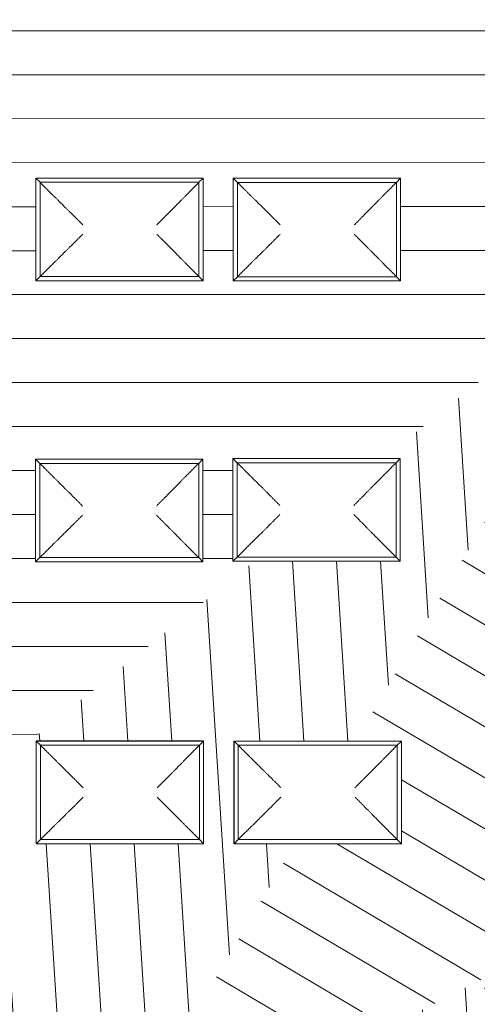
# Model space of a CAD drawing. Header units: metres. Extents: x 2 to 202, y -59 to 869.
# Tile 13 of 27: x 76.36 to 82.87, y -25.03 to -11.04. Entities that reach past the tile are written whole.
import ezdxf

# ---------------------------------------------------------------- set-up
doc = ezdxf.new("R2010")
doc.units = ezdxf.units.M
doc.header["$XCLIPFRAME"] = 2
for name, color, linetype, lineweight in [('A_Fenster', 45, 'Continuous', 5), ('A_Geschossdecken_Oberflächenschraffur', 7, 'Continuous', 5), ('A_Scan-Pixelbild', 213, 'Continuous', 5)]:
    doc.layers.add(name, color=color, linetype=linetype, lineweight=lineweight)
picture_1 = doc.add_image_def('image1.pdf', size_in_pixel=(2828, 1699))

# ---------------------------------------------------------------- blocks, each defined once
blk = doc.blocks.new('FE Dachkuppel rechteckig - 2320 x 1400-8069980-Dach')
at = {"layer": 'A_Fenster', "color": 250, "lineweight": 9}
for p, q in [((-17.67, -17.283), (-20.05, -17.283)), ((-20.05, -18.743), (-20.05, -17.283)), ((-20.05, -17.283), (-20.049, -17.284)), ((-20.049, -17.284), (-17.669, -17.284)), ((-20.049, -18.744), (-20.049, -17.284)), ((-20.049, -17.284), (-19.989, -17.344)), ((-19.989, -17.344), (-17.729, -17.344)), ((-19.989, -18.684), (-19.989, -17.344)), ((-17.729, -17.344), (-17.669, -17.284)), ((-17.729, -17.344), (-17.729, -18.684)), ((-17.669, -17.284), (-17.67, -17.283)), ((-17.669, -17.284), (-17.669, -18.744)), ((-20.049, -18.744), (-20.05, -18.743)), ((-19.989, -18.684), (-20.049, -18.744)), ((-17.669, -18.744), (-20.049, -18.744)), ((-17.729, -18.684), (-19.989, -18.684)), ((-17.729, -18.684), (-17.669, -18.744))]:
    blk.add_line(p, q, dxfattribs=at)
for points, knots in [([(-19.979, -17.354), (-19.958, -17.375), (-19.926, -17.407), (-19.884, -17.449), (-19.858, -17.475), (-19.837, -17.495), (-19.817, -17.516), (-19.792, -17.541), (-19.762, -17.57), (-19.724, -17.608), (-19.697, -17.634), (-19.68, -17.652)], [-1, -1, -1, -1, -0.8, -0.7, -0.6, -0.55, -0.5, -0.4, -0.3, -0.2, 0, 0, 0, 0]), ([(-18.034, -17.652), (-18.017, -17.634), (-17.991, -17.608), (-17.954, -17.57), (-17.927, -17.543), (-17.903, -17.518), (-17.88, -17.495), (-17.857, -17.472), (-17.834, -17.449), (-17.81, -17.425), (-17.779, -17.394), (-17.755, -17.37), (-17.739, -17.354)], [0, 0, 0, 0, 0.2, 0.3, 0.4, 0.475, 0.55, 0.625, 0.7, 0.775, 0.85, 1, 1, 1, 1]), ([(-19.68, -17.652), (-19.663, -17.669), (-19.636, -17.696), (-19.598, -17.733), (-19.559, -17.772), (-19.518, -17.813), (-19.476, -17.854), (-19.445, -17.886), (-19.413, -17.918), (-19.392, -17.939), (-19.381, -17.95)], [-1, -1, -1, -1, -0.8, -0.7, -0.6, -0.4, -0.3, -0.2, -0.1, 0, 0, 0, 0]), ([(-18.329, -17.949), (-18.319, -17.939), (-18.297, -17.918), (-18.266, -17.886), (-18.235, -17.854), (-18.193, -17.813), (-18.153, -17.772), (-18.115, -17.733), (-18.077, -17.696), (-18.051, -17.669), (-18.034, -17.652)], [0, 0, 0, 0, 0.1, 0.2, 0.3, 0.4, 0.6, 0.7, 0.8, 1, 1, 1, 1]), ([(-19.381, -18.082), (-19.392, -18.092), (-19.413, -18.113), (-19.445, -18.145), (-19.476, -18.176), (-19.518, -18.218), (-19.559, -18.258), (-19.598, -18.297), (-19.636, -18.334), (-19.663, -18.361), (-19.68, -18.378)], [0, 0, 0, 0, 0.1, 0.2, 0.3, 0.4, 0.6, 0.7, 0.8, 1, 1, 1, 1]), ([(-18.329, -18.081), (-18.319, -18.092), (-18.298, -18.113), (-18.266, -18.145), (-18.235, -18.176), (-18.193, -18.218), (-18.153, -18.258), (-18.115, -18.297), (-18.077, -18.334), (-18.051, -18.361), (-18.034, -18.378)], [0, 0, 0, 0, 0.1, 0.2, 0.3, 0.4, 0.6, 0.7, 0.8, 1, 1, 1, 1]), ([(-19.68, -18.378), (-19.697, -18.395), (-19.724, -18.421), (-19.762, -18.459), (-19.789, -18.485), (-19.814, -18.51), (-19.837, -18.533), (-19.86, -18.556), (-19.884, -18.579), (-19.907, -18.602), (-19.939, -18.634), (-19.963, -18.658), (-19.979, -18.674)], [0, 0, 0, 0, 0.2, 0.3, 0.4, 0.475, 0.55, 0.625, 0.7, 0.775, 0.85, 1, 1, 1, 1]), ([(-18.034, -18.378), (-18.018, -18.394), (-17.991, -18.421), (-17.954, -18.458), (-17.927, -18.485), (-17.903, -18.51), (-17.88, -18.532), (-17.857, -18.555), (-17.834, -18.579), (-17.811, -18.602), (-17.779, -18.634), (-17.755, -18.658), (-17.739, -18.674)], [0, 0, 0, 0, 0.2, 0.3, 0.4, 0.475, 0.55, 0.625, 0.7, 0.775, 0.85, 1, 1, 1, 1])]:
    blk.add_open_spline(points, degree=3, knots=knots, dxfattribs=at)
blk = doc.blocks.new('FE Dachkuppel rechteckig - 2320 x 1400-8069981-Dach')
at = {"layer": 'A_Fenster', "color": 250, "lineweight": 9}
for p, q in [((-17.243, -18.736), (-17.243, -17.276)), ((-17.243, -17.276), (-17.242, -17.276)), ((-17.242, -17.276), (-14.863, -17.276)), ((-17.242, -18.736), (-17.242, -17.276)), ((-17.242, -17.276), (-17.182, -17.336)), ((-17.182, -17.336), (-14.923, -17.336)), ((-17.182, -18.676), (-17.182, -17.336)), ((-14.923, -17.336), (-14.863, -17.276)), ((-14.923, -17.336), (-14.923, -18.676)), ((-14.863, -17.276), (-14.864, -17.276)), ((-14.863, -17.276), (-14.863, -18.736)), ((-17.242, -18.736), (-17.243, -18.736)), ((-17.182, -18.676), (-17.242, -18.736)), ((-14.863, -18.736), (-17.242, -18.736)), ((-14.923, -18.676), (-17.182, -18.676)), ((-14.923, -18.676), (-14.863, -18.736))]:
    blk.add_line(p, q, dxfattribs=at)
for points, knots in [([(-17.172, -17.346), (-17.151, -17.368), (-17.119, -17.399), (-17.077, -17.441), (-17.051, -17.467), (-17.031, -17.488), (-17.01, -17.508), (-16.985, -17.533), (-16.956, -17.562), (-16.918, -17.6), (-16.891, -17.626), (-16.873, -17.643)], [-1, -1, -1, -1, -0.8, -0.7, -0.6, -0.55, -0.5, -0.4, -0.3, -0.2, 0, 0, 0, 0]), ([(-15.228, -17.643), (-15.211, -17.626), (-15.185, -17.6), (-15.147, -17.562), (-15.121, -17.535), (-15.096, -17.511), (-15.074, -17.488), (-15.051, -17.465), (-15.027, -17.441), (-15.004, -17.418), (-14.973, -17.386), (-14.949, -17.362), (-14.933, -17.346)], [0, 0, 0, 0, 0.2, 0.3, 0.4, 0.475, 0.55, 0.625, 0.7, 0.775, 0.85, 1, 1, 1, 1]), ([(-16.873, -17.643), (-16.856, -17.661), (-16.829, -17.687), (-16.791, -17.725), (-16.752, -17.764), (-16.711, -17.804), (-16.67, -17.846), (-16.638, -17.877), (-16.607, -17.909), (-16.585, -17.93), (-16.575, -17.941)], [-1, -1, -1, -1, -0.8, -0.7, -0.6, -0.4, -0.3, -0.2, -0.1, 0, 0, 0, 0]), ([(-15.523, -17.941), (-15.512, -17.93), (-15.491, -17.909), (-15.459, -17.877), (-15.428, -17.845), (-15.387, -17.804), (-15.347, -17.764), (-15.308, -17.725), (-15.271, -17.687), (-15.245, -17.66), (-15.228, -17.643)], [0, 0, 0, 0, 0.1, 0.2, 0.3, 0.4, 0.6, 0.7, 0.8, 1, 1, 1, 1]), ([(-16.575, -18.073), (-16.585, -18.083), (-16.607, -18.104), (-16.638, -18.136), (-16.67, -18.168), (-16.711, -18.209), (-16.752, -18.249), (-16.791, -18.288), (-16.829, -18.326), (-16.856, -18.353), (-16.873, -18.369)], [0, 0, 0, 0, 0.1, 0.2, 0.3, 0.4, 0.6, 0.7, 0.8, 1, 1, 1, 1]), ([(-15.523, -18.073), (-15.512, -18.083), (-15.491, -18.104), (-15.459, -18.136), (-15.428, -18.168), (-15.387, -18.209), (-15.347, -18.249), (-15.308, -18.288), (-15.271, -18.326), (-15.244, -18.352), (-15.228, -18.369)], [0, 0, 0, 0, 0.1, 0.2, 0.3, 0.4, 0.6, 0.7, 0.8, 1, 1, 1, 1]), ([(-16.873, -18.369), (-16.891, -18.386), (-16.918, -18.413), (-16.956, -18.451), (-16.983, -18.477), (-17.008, -18.502), (-17.031, -18.525), (-17.054, -18.548), (-17.077, -18.571), (-17.101, -18.595), (-17.132, -18.627), (-17.156, -18.65), (-17.172, -18.666)], [0, 0, 0, 0, 0.2, 0.3, 0.4, 0.475, 0.55, 0.625, 0.7, 0.775, 0.85, 1, 1, 1, 1]), ([(-15.228, -18.369), (-15.211, -18.387), (-15.185, -18.413), (-15.147, -18.451), (-15.121, -18.477), (-15.096, -18.502), (-15.074, -18.525), (-15.051, -18.548), (-15.027, -18.571), (-15.004, -18.595), (-14.972, -18.626), (-14.949, -18.65), (-14.933, -18.666)], [0, 0, 0, 0, 0.2, 0.3, 0.4, 0.475, 0.55, 0.625, 0.7, 0.775, 0.85, 1, 1, 1, 1])]:
    blk.add_open_spline(points, degree=3, knots=knots, dxfattribs=at)
blk = doc.blocks.new('FE Dachkuppel rechteckig - 2320 x 1400-8069983-Dach')
at = {"layer": 'A_Fenster', "color": 250, "lineweight": 9}
for p, q in [((-20.046, -14.749), (-20.046, -13.289)), ((-20.046, -13.289), (-20.045, -13.289)), ((-20.045, -13.289), (-17.665, -13.289)), ((-20.045, -14.749), (-20.045, -13.289)), ((-20.045, -13.289), (-19.985, -13.349)), ((-17.725, -13.349), (-17.665, -13.289)), ((-17.665, -13.289), (-17.666, -13.289)), ((-17.665, -13.289), (-17.665, -14.749)), ((-19.985, -13.349), (-17.725, -13.349)), ((-19.985, -14.689), (-19.985, -13.349)), ((-17.725, -13.349), (-17.725, -14.689)), ((-19.985, -14.689), (-20.045, -14.749)), ((-17.725, -14.689), (-19.985, -14.689)), ((-17.725, -14.689), (-17.665, -14.749)), ((-20.045, -14.749), (-20.046, -14.749)), ((-17.665, -14.749), (-20.045, -14.749))]:
    blk.add_line(p, q, dxfattribs=at)
for points, knots in [([(-19.975, -13.359), (-19.954, -13.381), (-19.922, -13.412), (-19.88, -13.454), (-19.854, -13.48), (-19.833, -13.501), (-19.813, -13.521), (-19.788, -13.546), (-19.758, -13.575), (-19.72, -13.613), (-19.693, -13.639), (-19.676, -13.656)], [-1, -1, -1, -1, -0.8, -0.7, -0.6, -0.55, -0.5, -0.4, -0.3, -0.2, 0, 0, 0, 0]), ([(-18.03, -13.656), (-18.013, -13.639), (-17.987, -13.613), (-17.95, -13.575), (-17.923, -13.548), (-17.899, -13.523), (-17.876, -13.501), (-17.853, -13.478), (-17.83, -13.454), (-17.806, -13.431), (-17.775, -13.399), (-17.751, -13.375), (-17.735, -13.359)], [0, 0, 0, 0, 0.2, 0.3, 0.4, 0.475, 0.55, 0.625, 0.7, 0.775, 0.85, 1, 1, 1, 1]), ([(-19.676, -13.656), (-19.659, -13.673), (-19.632, -13.7), (-19.594, -13.738), (-19.555, -13.776), (-19.514, -13.817), (-19.472, -13.858), (-19.441, -13.89), (-19.409, -13.921), (-19.388, -13.943), (-19.377, -13.953)], [-1, -1, -1, -1, -0.8, -0.7, -0.6, -0.4, -0.3, -0.2, -0.1, 0, 0, 0, 0]), ([(-18.325, -13.953), (-18.315, -13.943), (-18.293, -13.921), (-18.262, -13.89), (-18.23, -13.858), (-18.189, -13.817), (-18.149, -13.776), (-18.111, -13.738), (-18.073, -13.7), (-18.047, -13.673), (-18.03, -13.656)], [0, 0, 0, 0, 0.1, 0.2, 0.3, 0.4, 0.6, 0.7, 0.8, 1, 1, 1, 1]), ([(-19.377, -14.085), (-19.388, -14.096), (-19.409, -14.117), (-19.441, -14.149), (-19.472, -14.18), (-19.514, -14.222), (-19.555, -14.262), (-19.594, -14.301), (-19.632, -14.339), (-19.659, -14.365), (-19.676, -14.382)], [0, 0, 0, 0, 0.1, 0.2, 0.3, 0.4, 0.6, 0.7, 0.8, 1, 1, 1, 1]), ([(-18.325, -14.085), (-18.315, -14.096), (-18.294, -14.117), (-18.262, -14.149), (-18.23, -14.18), (-18.189, -14.222), (-18.149, -14.262), (-18.111, -14.301), (-18.073, -14.339), (-18.047, -14.365), (-18.03, -14.382)], [0, 0, 0, 0, 0.1, 0.2, 0.3, 0.4, 0.6, 0.7, 0.8, 1, 1, 1, 1]), ([(-19.676, -14.382), (-19.693, -14.399), (-19.72, -14.426), (-19.758, -14.464), (-19.785, -14.49), (-19.81, -14.515), (-19.833, -14.538), (-19.856, -14.561), (-19.88, -14.584), (-19.903, -14.608), (-19.935, -14.639), (-19.959, -14.663), (-19.975, -14.679)], [0, 0, 0, 0, 0.2, 0.3, 0.4, 0.475, 0.55, 0.625, 0.7, 0.775, 0.85, 1, 1, 1, 1]), ([(-18.03, -14.382), (-18.014, -14.399), (-17.987, -14.426), (-17.95, -14.464), (-17.923, -14.49), (-17.899, -14.515), (-17.876, -14.538), (-17.853, -14.561), (-17.83, -14.584), (-17.807, -14.608), (-17.775, -14.639), (-17.751, -14.663), (-17.735, -14.679)], [0, 0, 0, 0, 0.2, 0.3, 0.4, 0.475, 0.55, 0.625, 0.7, 0.775, 0.85, 1, 1, 1, 1])]:
    blk.add_open_spline(points, degree=3, knots=knots, dxfattribs=at)
blk = doc.blocks.new('FE Dachkuppel rechteckig - 2320 x 1400-8069984-Dach')
at = {"layer": 'A_Fenster', "color": 250, "lineweight": 9}
for p, q in [((-17.238, -14.75), (-17.238, -13.29)), ((-17.238, -13.29), (-17.237, -13.29)), ((-17.237, -13.29), (-14.858, -13.29)), ((-17.237, -14.75), (-17.237, -13.29)), ((-17.237, -13.29), (-17.177, -13.35)), ((-14.918, -13.35), (-14.858, -13.29)), ((-14.858, -13.29), (-14.859, -13.29)), ((-14.858, -13.29), (-14.858, -14.75)), ((-17.177, -13.35), (-14.918, -13.35)), ((-17.177, -14.69), (-17.177, -13.35)), ((-14.918, -13.35), (-14.918, -14.69)), ((-17.177, -14.69), (-17.237, -14.75)), ((-14.918, -14.69), (-17.177, -14.69)), ((-14.918, -14.69), (-14.858, -14.75)), ((-17.237, -14.75), (-17.238, -14.75)), ((-14.858, -14.75), (-17.237, -14.75))]:
    blk.add_line(p, q, dxfattribs=at)
for points, knots in [([(-17.167, -13.36), (-17.146, -13.381), (-17.114, -13.413), (-17.072, -13.455), (-17.046, -13.481), (-17.026, -13.501), (-17.005, -13.522), (-16.98, -13.547), (-16.951, -13.576), (-16.913, -13.613), (-16.886, -13.64), (-16.868, -13.657)], [-1, -1, -1, -1, -0.8, -0.7, -0.6, -0.55, -0.5, -0.4, -0.3, -0.2, 0, 0, 0, 0]), ([(-15.223, -13.657), (-15.206, -13.64), (-15.18, -13.613), (-15.142, -13.576), (-15.116, -13.549), (-15.091, -13.524), (-15.069, -13.501), (-15.046, -13.478), (-15.022, -13.455), (-14.999, -13.432), (-14.968, -13.4), (-14.944, -13.376), (-14.928, -13.36)], [0, 0, 0, 0, 0.2, 0.3, 0.4, 0.475, 0.55, 0.625, 0.7, 0.775, 0.85, 1, 1, 1, 1]), ([(-16.868, -13.657), (-16.851, -13.674), (-16.824, -13.701), (-16.786, -13.739), (-16.747, -13.777), (-16.706, -13.818), (-16.665, -13.859), (-16.633, -13.891), (-16.601, -13.922), (-16.58, -13.944), (-16.57, -13.954)], [-1, -1, -1, -1, -0.8, -0.7, -0.6, -0.4, -0.3, -0.2, -0.1, 0, 0, 0, 0]), ([(-15.518, -13.954), (-15.507, -13.944), (-15.486, -13.922), (-15.454, -13.891), (-15.423, -13.859), (-15.382, -13.818), (-15.342, -13.777), (-15.303, -13.739), (-15.266, -13.701), (-15.24, -13.674), (-15.223, -13.657)], [0, 0, 0, 0, 0.1, 0.2, 0.3, 0.4, 0.6, 0.7, 0.8, 1, 1, 1, 1]), ([(-16.57, -14.086), (-16.58, -14.097), (-16.602, -14.118), (-16.633, -14.15), (-16.665, -14.181), (-16.706, -14.223), (-16.747, -14.263), (-16.786, -14.302), (-16.824, -14.339), (-16.851, -14.366), (-16.868, -14.383)], [0, 0, 0, 0, 0.1, 0.2, 0.3, 0.4, 0.6, 0.7, 0.8, 1, 1, 1, 1]), ([(-15.518, -14.086), (-15.507, -14.097), (-15.486, -14.118), (-15.454, -14.15), (-15.423, -14.181), (-15.382, -14.223), (-15.342, -14.263), (-15.303, -14.302), (-15.266, -14.339), (-15.239, -14.366), (-15.223, -14.383)], [0, 0, 0, 0, 0.1, 0.2, 0.3, 0.4, 0.6, 0.7, 0.8, 1, 1, 1, 1]), ([(-16.868, -14.383), (-16.886, -14.4), (-16.913, -14.427), (-16.951, -14.464), (-16.978, -14.491), (-17.003, -14.516), (-17.026, -14.539), (-17.049, -14.562), (-17.072, -14.585), (-17.096, -14.609), (-17.127, -14.64), (-17.151, -14.664), (-17.167, -14.68)], [0, 0, 0, 0, 0.2, 0.3, 0.4, 0.475, 0.55, 0.625, 0.7, 0.775, 0.85, 1, 1, 1, 1]), ([(-15.223, -14.383), (-15.206, -14.4), (-15.18, -14.427), (-15.142, -14.464), (-15.116, -14.491), (-15.091, -14.516), (-15.069, -14.539), (-15.046, -14.562), (-15.022, -14.585), (-14.999, -14.609), (-14.967, -14.64), (-14.944, -14.664), (-14.928, -14.68)], [0, 0, 0, 0, 0.2, 0.3, 0.4, 0.475, 0.55, 0.625, 0.7, 0.775, 0.85, 1, 1, 1, 1])]:
    blk.add_open_spline(points, degree=3, knots=knots, dxfattribs=at)
blk = doc.blocks.new('FE Dachkuppel rechteckig - 2320 x 1400-V12-Dach')
at = {"layer": 'A_Fenster', "color": 250, "lineweight": 9}
for p, q in [((-17.66, -21.29), (-20.04, -21.29)), ((-20.04, -22.75), (-20.04, -21.29)), ((-20.04, -21.29), (-20.039, -21.291)), ((-20.039, -21.291), (-17.659, -21.291)), ((-20.039, -22.751), (-20.039, -21.291)), ((-20.039, -21.291), (-19.979, -21.351)), ((-19.979, -21.351), (-17.719, -21.351)), ((-19.979, -22.691), (-19.979, -21.351)), ((-17.719, -21.351), (-17.659, -21.291)), ((-17.719, -21.351), (-17.719, -22.691)), ((-17.659, -21.291), (-17.66, -21.29)), ((-17.659, -21.291), (-17.659, -22.751)), ((-20.039, -22.751), (-20.04, -22.75)), ((-19.979, -22.691), (-20.039, -22.751)), ((-17.659, -22.751), (-20.039, -22.751)), ((-17.719, -22.691), (-19.979, -22.691)), ((-17.719, -22.691), (-17.659, -22.751))]:
    blk.add_line(p, q, dxfattribs=at)
for points, knots in [([(-19.969, -21.361), (-19.948, -21.382), (-19.916, -21.414), (-19.874, -21.456), (-19.848, -21.482), (-19.827, -21.502), (-19.807, -21.523), (-19.782, -21.548), (-19.752, -21.577), (-19.714, -21.615), (-19.687, -21.641), (-19.67, -21.659)], [-1, -1, -1, -1, -0.8, -0.7, -0.6, -0.55, -0.5, -0.4, -0.3, -0.2, 0, 0, 0, 0]), ([(-18.024, -21.659), (-18.007, -21.641), (-17.981, -21.615), (-17.944, -21.577), (-17.917, -21.55), (-17.893, -21.525), (-17.87, -21.502), (-17.847, -21.479), (-17.824, -21.456), (-17.801, -21.432), (-17.769, -21.4), (-17.745, -21.377), (-17.729, -21.361)], [0, 0, 0, 0, 0.2, 0.3, 0.4, 0.475, 0.55, 0.625, 0.7, 0.775, 0.85, 1, 1, 1, 1]), ([(-19.67, -21.659), (-19.653, -21.676), (-19.626, -21.703), (-19.588, -21.74), (-19.549, -21.779), (-19.508, -21.82), (-19.466, -21.861), (-19.435, -21.893), (-19.403, -21.925), (-19.382, -21.946), (-19.371, -21.956)], [-1, -1, -1, -1, -0.8, -0.7, -0.6, -0.4, -0.3, -0.2, -0.1, 0, 0, 0, 0]), ([(-18.319, -21.956), (-18.309, -21.946), (-18.288, -21.925), (-18.256, -21.893), (-18.225, -21.861), (-18.183, -21.82), (-18.143, -21.779), (-18.105, -21.74), (-18.067, -21.702), (-18.041, -21.676), (-18.024, -21.659)], [0, 0, 0, 0, 0.1, 0.2, 0.3, 0.4, 0.6, 0.7, 0.8, 1, 1, 1, 1]), ([(-19.371, -22.088), (-19.382, -22.099), (-19.403, -22.12), (-19.435, -22.152), (-19.466, -22.183), (-19.508, -22.225), (-19.549, -22.265), (-19.588, -22.304), (-19.626, -22.341), (-19.653, -22.368), (-19.67, -22.385)], [0, 0, 0, 0, 0.1, 0.2, 0.3, 0.4, 0.6, 0.7, 0.8, 1, 1, 1, 1]), ([(-18.319, -22.088), (-18.309, -22.099), (-18.288, -22.12), (-18.256, -22.152), (-18.225, -22.183), (-18.183, -22.225), (-18.143, -22.265), (-18.105, -22.304), (-18.068, -22.341), (-18.041, -22.368), (-18.024, -22.384)], [0, 0, 0, 0, 0.1, 0.2, 0.3, 0.4, 0.6, 0.7, 0.8, 1, 1, 1, 1]), ([(-19.67, -22.385), (-19.687, -22.402), (-19.714, -22.428), (-19.752, -22.466), (-19.779, -22.492), (-19.804, -22.517), (-19.827, -22.54), (-19.85, -22.563), (-19.874, -22.586), (-19.897, -22.609), (-19.929, -22.641), (-19.953, -22.665), (-19.969, -22.681)], [0, 0, 0, 0, 0.2, 0.3, 0.4, 0.475, 0.55, 0.625, 0.7, 0.775, 0.85, 1, 1, 1, 1]), ([(-18.024, -22.384), (-18.008, -22.401), (-17.981, -22.428), (-17.944, -22.465), (-17.918, -22.492), (-17.893, -22.517), (-17.87, -22.539), (-17.847, -22.562), (-17.824, -22.586), (-17.801, -22.609), (-17.769, -22.641), (-17.745, -22.665), (-17.729, -22.681)], [0, 0, 0, 0, 0.2, 0.3, 0.4, 0.475, 0.55, 0.625, 0.7, 0.775, 0.85, 1, 1, 1, 1])]:
    blk.add_open_spline(points, degree=3, knots=knots, dxfattribs=at)

msp = doc.modelspace()

# ---------------------------------------------------------------- hatches: boundary and pattern name
at = {"layer": 'A_Geschossdecken_Oberflächenschraffur'}
h = msp.add_hatch(dxfattribs=at)
h.set_pattern_fill('FP_14', color=10, style=0, pattern_type=2)
h.set_pattern_definition([(0.014, (67.9872, -5.573), (-0.000153, 0.625), [])])
h.paths.add_polyline_path([(68.218, -27.916), (71.024, -25.673), (71.025, -25.506), (71.233, -25.506), (74.681, -22.75), (73.777, -22.75), (73.778, -21.29), (76.157, -21.29), (76.157, -21.57), (79.702, -18.736), (79.394, -18.736), (79.395, -17.276), (81.529, -17.276), (85.27, -14.286), (81.108, -6.755), (79.403, -6.755), (79.403, -5.295), (80.303, -5.295), (78.88, -2.72), (76.586, -2.72), (76.587, -1.26), (78.074, -1.26), (76.687, 1.249), (76.594, 1.249), (76.594, 1.418), (76.17, 2.185), (76.17, 1.261), (75.19, 1.261), (75.191, 2.721), (75.874, 2.721), (74.459, 5.282), (73.79, 5.282), (73.79, 6.494), (72.256, 9.269), (70.996, 9.269), (70.997, 10.729), (71.45, 10.729), (68.218, 16.578), (68.218, -27.701)], flags=0)
h.paths.add_polyline_path([(71.003, -22.735), (70.992, -22.735), (70.993, -21.275), (73.372, -21.275), (73.372, -22.735), (71.02, -22.735)], flags=0)
h.paths.add_polyline_path([(73.802, -18.755), (73.786, -18.755), (73.787, -17.295), (76.166, -17.295), (76.166, -18.755), (73.807, -18.755)], flags=0)
h.paths.add_polyline_path([(70.986, -18.745), (70.985, -18.745), (70.986, -17.285), (73.366, -17.285), (73.365, -18.745), (70.986, -18.745)], flags=0)
h.paths.add_polyline_path([(76.61, -18.744), (76.587, -18.743), (76.588, -17.283), (78.968, -17.284), (78.968, -18.744), (76.648, -18.744)], flags=0)
h.paths.add_polyline_path([(70.989, -14.766), (70.988, -14.766), (70.989, -13.306), (73.369, -13.306), (73.369, -14.766), (70.989, -14.766)], flags=0)
h.paths.add_polyline_path([(73.802, -14.753), (73.779, -14.753), (73.78, -13.293), (76.16, -13.293), (76.16, -14.753), (73.807, -14.753)], flags=0)
h.paths.add_polyline_path([(79.4, -14.75), (79.399, -14.75), (79.4, -13.29), (81.779, -13.29), (81.779, -14.75), (79.427, -14.75)], flags=0)
h.paths.add_polyline_path([(76.592, -14.749), (76.592, -14.749), (76.592, -13.289), (78.972, -13.289), (78.972, -14.749), (76.62, -14.749)], flags=0)
h.paths.add_polyline_path([(84.574, -14.592), (84.499, -14.598), (84.425, -14.592), (84.352, -14.573), (84.283, -14.543), (84.216, -14.498), (84.162, -14.448), (84.117, -14.389), (84.082, -14.324), (84.058, -14.253), (84.046, -14.18), (84.046, -14.105), (84.058, -14.031), (84.083, -13.96), (84.119, -13.894), (84.17, -13.83), (84.224, -13.781), (84.286, -13.741), (84.352, -13.712), (84.425, -13.694), (84.5, -13.688), (84.575, -13.694), (84.648, -13.713), (84.717, -13.743), (84.783, -13.787), (84.835, -13.835), (84.882, -13.896), (84.918, -13.962), (84.942, -14.034), (84.953, -14.105), (84.953, -14.183), (84.941, -14.256), (84.915, -14.328), (84.88, -14.392), (84.83, -14.455), (84.778, -14.503), (84.715, -14.544), (84.647, -14.573), (84.575, -14.592), (84.604, -14.592)], flags=0)
h.paths.add_polyline_path([(79.469, -10.754), (79.468, -10.754), (79.469, -9.294), (81.849, -9.294), (81.849, -10.754), (79.497, -10.754)], flags=0)
h.paths.add_polyline_path([(76.605, -10.744), (76.582, -10.744), (76.583, -9.284), (78.962, -9.284), (78.962, -10.744), (76.611, -10.744)], flags=0)
h.paths.add_polyline_path([(71.002, -10.743), (71.001, -10.743), (71.002, -9.283), (73.381, -9.283), (73.381, -10.743), (71.002, -10.743)], flags=0)
h.paths.add_polyline_path([(73.767, -10.739), (73.766, -10.739), (73.767, -9.279), (76.147, -9.279), (76.147, -10.739), (73.767, -10.739)], flags=0)
h.paths.add_polyline_path([(73.804, -6.754), (73.782, -6.754), (73.782, -5.294), (76.162, -5.294), (76.162, -6.754), (73.81, -6.754)], flags=0)
h.paths.add_polyline_path([(76.602, -6.745), (76.601, -6.745), (76.602, -5.285), (78.981, -5.285), (78.981, -6.745), (76.63, -6.745)], flags=0)
h.paths.add_polyline_path([(70.983, -6.745), (70.982, -6.745), (70.983, -5.285), (73.362, -5.285), (73.362, -6.745), (71.005, -6.745)], flags=0)
h.paths.add_polyline_path([(71.054, -2.76), (71.054, -2.759), (71.055, -1.299), (73.664, -1.3), (73.664, -2.759), (71.055, -2.76)], flags=0)
h.paths.add_polyline_path([(75.236, -2.706), (75.197, -2.706), (75.198, -1.246), (76.178, -1.246), (76.178, -2.706), (75.258, -2.706)], flags=0)
h.paths.add_polyline_path([(71.05, 1.272), (71.049, 1.272), (71.05, 2.732), (73.66, 2.732), (73.66, 1.272), (71.05, 1.272)], flags=0)
h.paths.add_polyline_path([(71.005, 5.28), (71.004, 5.28), (71.005, 6.74), (73.384, 6.74), (73.384, 5.28), (71.032, 5.28)], flags=0)
h.paths.add_polyline_path([(67.998, 16.922), (68.023, 16.931), (67.998, 16.976)], flags=0)
h = msp.add_hatch(dxfattribs=at)
h.set_pattern_fill('FP_10', color=10, style=0, pattern_type=2)
h.set_pattern_definition([(93.624, (76.6402, -21.191), (-0.62375, -0.039505), [])])
h.paths.add_polyline_path([(68.218, -28.078), (77.482, -27.488), (78.516, -25.736), (78.516, -25.524), (78.641, -25.524), (80.276, -22.751), (79.409, -22.751), (79.41, -21.291), (81.138, -21.291), (83.567, -17.172), (83.567, -17.139), (83.587, -17.139), (84.011, -16.42), (83.944, -16.391), (83.877, -16.346), (83.823, -16.296), (83.778, -16.237), (83.743, -16.172), (83.719, -16.101), (83.707, -16.028), (83.707, -15.953), (83.72, -15.879), (83.744, -15.808), (83.78, -15.742), (83.831, -15.678), (83.885, -15.63), (83.947, -15.59), (84.013, -15.561), (84.092, -15.542), (84.161, -15.536), (84.236, -15.542), (84.31, -15.561), (84.378, -15.591), (84.444, -15.635), (84.464, -15.653), (85.27, -14.286), (81.529, -17.276), (81.774, -17.276), (81.774, -18.736), (79.702, -18.736), (76.157, -21.57), (76.157, -22.75), (74.681, -22.75), (71.232, -25.506), (73.385, -25.507), (73.385, -26.467), (71.024, -26.466), (71.024, -25.673), (68.218, -27.916)], flags=0)
h.paths.add_polyline_path([(73.811, -26.458), (73.81, -26.458), (73.811, -25.498), (76.171, -25.498), (76.17, -26.458), (73.811, -26.458)], flags=0)
h.paths.add_polyline_path([(76.62, -22.751), (76.597, -22.75), (76.598, -21.29), (78.978, -21.291), (78.978, -22.751), (76.647, -22.751)], flags=0)
h = msp.add_hatch(dxfattribs=at)
h.set_pattern_fill('FP_15', color=10, style=0, pattern_type=2)
h.set_pattern_definition([(149.445, (81.3752, -20.87), (-0.31773, -0.538213), [])])
h.paths.add_polyline_path([(77.482, -27.488), (79.429, -26.484), (78.515, -26.484), (78.515, -25.736), (77.595, -27.296)], flags=0)
h.paths.add_polyline_path([(79.976, -26.202), (80.306, -26.032), (80.307, -25.526), (81.288, -25.526), (83.054, -24.616), (83.972, -20.335), (83.942, -20.321), (83.878, -20.278), (83.823, -20.227), (83.779, -20.168), (83.757, -20.129), (83.567, -20.129), (83.567, -17.172), (81.138, -21.291), (81.79, -21.291), (81.79, -22.751), (80.276, -22.751), (78.64, -25.524), (79.976, -25.524), (79.976, -25.914)], flags=0)
h.paths.add_polyline_path([(83.647, -17.139), (84.658, -17.139), (85.27, -14.286), (84.464, -15.653), (84.496, -15.683), (84.543, -15.744), (84.578, -15.808), (84.603, -15.882), (84.615, -15.959), (84.614, -16.031), (84.602, -16.104), (84.577, -16.176), (84.542, -16.24), (84.491, -16.304), (84.439, -16.351), (84.376, -16.392), (84.308, -16.422), (84.236, -16.44), (84.224, -16.441), (84.161, -16.446), (84.086, -16.44), (84.01, -16.421), (83.587, -17.139), (83.647, -17.139)], flags=0)
h = msp.add_hatch(dxfattribs=at)
h.set_pattern_fill('FP_7', color=10, style=0, pattern_type=2)
h.set_pattern_definition([(93.7, (80.2712, -26.052), (-0.6237, -0.04032), [])])
h.paths.add_polyline_path([(77.482, -27.488), (81.868, -27.204), (83.054, -24.616), (81.288, -25.526), (81.767, -25.526), (81.766, -26.486), (80.306, -26.486), (80.306, -26.032), (79.976, -26.202), (79.976, -26.484), (79.429, -26.484), (77.595, -27.43)], flags=0)
h = msp.add_hatch(dxfattribs=at)
h.set_pattern_fill('FP_5', color=10, style=0, pattern_type=2)
h.set_pattern_definition([(155.383, (82.4662, -25.952), (-0.26034, -0.5682), [])])
h.paths.add_polyline_path([(81.868, -27.204), (83.36, -27.107), (83.054, -24.616), (81.913, -27.105)], flags=0)

# ---------------------------------------------------------------- block references
at = {"layer": 'A_Fenster', "color": 250, "lineweight": 9}
for name, p in [('FE Dachkuppel rechteckig - 2320 x 1400-8069983-Dach', (96.637, 0)), ('FE Dachkuppel rechteckig - 2320 x 1400-8069984-Dach', (96.637, 0)), ('FE Dachkuppel rechteckig - 2320 x 1400-8069980-Dach', (96.637, 0)), ('FE Dachkuppel rechteckig - 2320 x 1400-8069981-Dach', (96.637, 0)), ('FE Dachkuppel rechteckig - 2320 x 1400-V12-Dach', (96.637, 0)), ('FE Dachkuppel rechteckig - 2320 x 1400-8069983-Dach', (99.455, -8.002))]:
    msp.add_blockref(name, p, dxfattribs=at)

# ---------------------------------------------------------------- pictures from other files: only their frames are drawn
at = {"layer": 'A_Scan-Pixelbild'}
image = msp.add_image(picture_1, insert=(-46.162, -83.409), size_in_units=(250.928, 150.803), rotation=3.02516, dxfattribs=at)
image.set_boundary_path([(733.774, 1463.933), (788.17, 435.003), (2002.32, 499.147), (1947.924, 1528.077), (733.774, 1463.933)])
image.dxf.flags = 15

doc.saveas('drawing.dxf')
